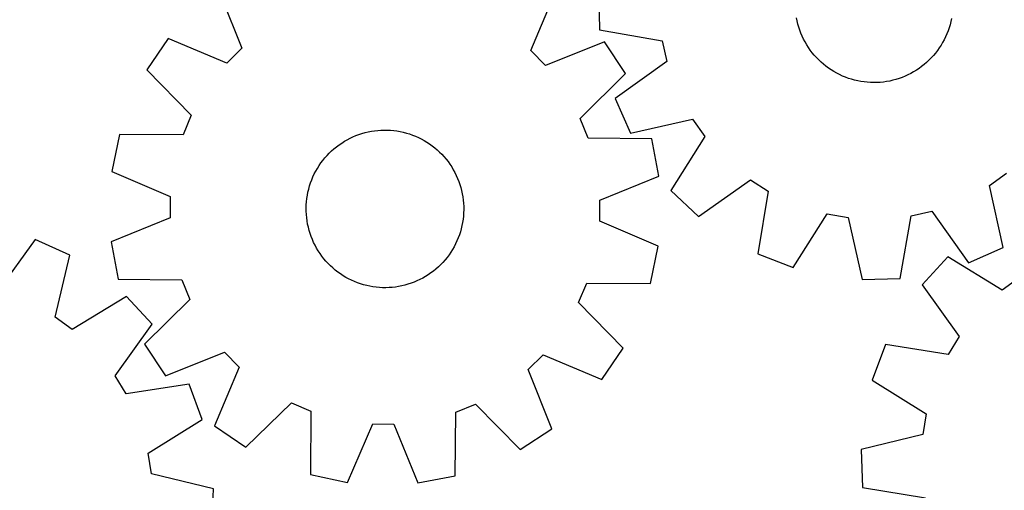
# Model space of a CAD drawing. Header units: millimetres. Extents: x 7 to 1243, y 7 to 1332.
# Tile 7 of 21: x 439 to 739, y 660 to 803. Entities that reach past the tile are written whole.
import ezdxf

# ---------------------------------------------------------------- set-up
doc = ezdxf.new("R2010")
doc.units = ezdxf.units.MM
doc.layers.add('CUT', color=7, linetype='CONTINUOUS', true_color=0x000000)

msp = doc.modelspace()

# ---------------------------------------------------------------- linework, layer by layer
at = {"layer": 'CUT'}
for p, q in [((499.494479, 812.091316), (506.70178, 794.105287)), ((594.69996, 793.390139), (602.198628, 811.256655)), ((615.359529, 811.223185), (615.660633, 799.690848)), ((675.86455, 802.39412), (675.669892, 803.353705)), ((676.098186, 801.443273), (675.86455, 802.39412)), ((676.370411, 800.502747), (676.098186, 801.443273)), ((722.419774, 801.264523), (722.140298, 800.326126)), ((722.660741, 802.213538), (722.419774, 801.264523)), ((722.862799, 803.171592), (722.660741, 802.213538)), ((615.660633, 799.690848), (634.745414, 796.342184)), ((676.680773, 799.574108), (676.370411, 800.502747)), ((677.028754, 798.658901), (676.680773, 799.574108)), ((677.413776, 797.758649), (677.028754, 798.658901)), ((721.467744, 798.487416), (721.075786, 797.590162)), ((721.822778, 799.39991), (721.467744, 798.487416)), ((722.140298, 800.326126), (721.822778, 799.39991)), ((484.251891, 797.094479), (477.764946, 787.554825)), ((502.118407, 789.59581), (484.251891, 797.094479)), ((617.195465, 796.014067), (599.209436, 788.806766)), ((623.52651, 786.370243), (617.195465, 796.014067)), ((634.745414, 796.342184), (636.163981, 790.070793)), ((677.835197, 796.874851), (677.413776, 797.758649)), ((678.292316, 796.008977), (677.835197, 796.874851)), ((678.784373, 795.162469), (678.292316, 796.008977)), ((679.310548, 794.336736), (678.784373, 795.162469)), ((719.685194, 795.004638), (719.152661, 794.18299)), ((720.183769, 795.847323), (719.685194, 795.004638)), ((720.647557, 796.709642), (720.183769, 795.847323)), ((721.075786, 797.590162), (720.647557, 796.709642)), ((506.70178, 794.105287), (502.118407, 789.59581)), ((599.209436, 788.806766), (594.69996, 793.390139)), ((679.869966, 793.533152), (679.310548, 794.336736)), ((680.461695, 792.753055), (679.869966, 793.533152)), ((681.084751, 791.997743), (680.461695, 792.753055)), ((681.738096, 791.268473), (681.084751, 791.997743)), ((717.36046, 791.857759), (716.701506, 791.133553)), ((717.989327, 792.60824), (717.36046, 791.857759)), ((718.587059, 793.383747), (717.989327, 792.60824)), ((719.152661, 794.18299), (718.587059, 793.383747)), ((636.163981, 790.070793), (620.378259, 778.834539)), ((682.420644, 790.566459), (681.738096, 791.268473)), ((683.131257, 789.892869), (682.420644, 790.566459)), ((683.868755, 789.248824), (683.131257, 789.892869)), ((684.631908, 788.635397), (683.868755, 789.248824)), ((714.555324, 789.130408), (713.787459, 788.522889)), ((715.29777, 789.768742), (714.555324, 789.130408)), ((716.013561, 790.436827), (715.29777, 789.768742)), ((716.701506, 791.133553), (716.013561, 790.436827)), ((477.764946, 787.554825), (491.306578, 773.696015)), ((609.761424, 772.733351), (623.52651, 786.370243)), ((685.419446, 788.053609), (684.631908, 788.635397)), ((686.23006, 787.504427), (685.419446, 788.053609)), ((687.0624, 786.988766), (686.23006, 787.504427)), ((687.915079, 786.507484), (687.0624, 786.988766)), ((688.78668, 786.061383), (687.915079, 786.507484)), ((689.675752, 785.651204), (688.78668, 786.061383)), ((709.612945, 785.981017), (708.720734, 785.577711)), ((710.487963, 786.420378), (709.612945, 785.981017)), ((711.344332, 786.895065), (710.487963, 786.420378)), ((712.180626, 787.404287), (711.344332, 786.895065)), ((712.995454, 787.947196), (712.180626, 787.404287)), ((713.787459, 788.522889), (712.995454, 787.947196)), ((690.580814, 785.27763), (689.675752, 785.651204)), ((691.500361, 784.941283), (690.580814, 785.27763)), ((692.432862, 784.642724), (691.500361, 784.941283)), ((693.376764, 784.382448), (692.432862, 784.642724)), ((694.330497, 784.160889), (693.376764, 784.382448)), ((695.292473, 783.978416), (694.330497, 784.160889)), ((696.261092, 783.835332), (695.292473, 783.978416)), ((697.234741, 783.731876), (696.261092, 783.835332)), ((698.211799, 783.66822), (697.234741, 783.731876)), ((699.190641, 783.64447), (698.211799, 783.66822)), ((700.169637, 783.660665), (699.190641, 783.64447)), ((701.147158, 783.716779), (700.169637, 783.660665)), ((702.121576, 783.812717), (701.147158, 783.716779)), ((703.09127, 783.948321), (702.121576, 783.812717)), ((704.054626, 784.123364), (703.09127, 783.948321)), ((705.010041, 784.337556), (704.054626, 784.123364)), ((705.955924, 784.59054), (705.010041, 784.337556)), ((706.890701, 784.881894), (705.955924, 784.59054)), ((707.812816, 785.211134), (706.890701, 784.881894)), ((708.720734, 785.577711), (707.812816, 785.211134)), ((620.378259, 778.834539), (625.069677, 768.295276)), ((491.306578, 773.696015), (488.797796, 767.775821)), ((612.173656, 766.773165), (609.761424, 772.733351)), ((625.069677, 768.295276), (643.983194, 772.504944)), ((643.983194, 772.504944), (647.693737, 767.253796)), ((469.421671, 767.866468), (467.079183, 756.57053)), ((488.797796, 767.775821), (469.421671, 767.866468)), ((541.458667, 767.511805), (542.376008, 767.854123)), ((542.376008, 767.854123), (543.306547, 768.15874)), ((543.306547, 768.15874), (544.248737, 768.425147)), ((544.248737, 768.425147), (545.20101, 768.652903)), ((545.20101, 768.652903), (546.161779, 768.841626)), ((546.161779, 768.841626), (547.129447, 768.991005)), ((547.129447, 768.991005), (548.102403, 769.100789)), ((548.102403, 769.100789), (549.079027, 769.170796)), ((549.079027, 769.170796), (550.057693, 769.20091)), ((550.057693, 769.20091), (551.036774, 769.191081)), ((551.036774, 769.191081), (552.014639, 769.141324)), ((552.014639, 769.141324), (552.98966, 769.051723)), ((552.98966, 769.051723), (553.960215, 768.922427)), ((553.960215, 768.922427), (554.924689, 768.753651)), ((554.924689, 768.753651), (555.881476, 768.545676)), ((555.881476, 768.545676), (556.828984, 768.298848)), ((556.828984, 768.298848), (557.765636, 768.013578)), ((557.765636, 768.013578), (558.689872, 767.69034)), ((536.315457, 764.702326), (537.122483, 765.256767)), ((537.122483, 765.256767), (537.951452, 765.777829)), ((537.951452, 765.777829), (538.800985, 766.264644)), ((538.800985, 766.264644), (539.669667, 766.716404)), ((539.669667, 766.716404), (540.556053, 767.132355)), ((540.556053, 767.132355), (541.458667, 767.511805)), ((558.689872, 767.69034), (559.600155, 767.329674)), ((559.600155, 767.329674), (560.494969, 766.932178)), ((560.494969, 766.932178), (561.372825, 766.498515)), ((561.372825, 766.498515), (562.232262, 766.029406)), ((562.232262, 766.029406), (563.07185, 765.525633)), ((563.07185, 765.525633), (563.89019, 764.988033)), ((563.89019, 764.988033), (564.685922, 764.417501)), ((631.548695, 766.548887), (612.173656, 766.773165)), ((633.707285, 755.216369), (631.548695, 766.548887)), ((647.693737, 767.253796), (637.409559, 750.831917)), ((532.655088, 761.463595), (533.333056, 762.170032)), ((533.333056, 762.170032), (534.039275, 762.848228)), ((534.039275, 762.848228), (534.772569, 763.497054)), ((534.772569, 763.497054), (535.531718, 764.11543)), ((535.531718, 764.11543), (536.315457, 764.702326)), ((564.685922, 764.417501), (565.45772, 763.814988)), ((565.45772, 763.814988), (566.204301, 763.181495)), ((566.204301, 763.181495), (566.92442, 762.518078)), ((566.92442, 762.518078), (567.616881, 761.82584)), ((567.616881, 761.82584), (568.28053, 761.105933)), ((530.24754, 758.379612), (530.801721, 759.186817)), ((530.801721, 759.186817), (531.388366, 759.970745)), ((531.388366, 759.970745), (532.006498, 760.730092)), ((532.006498, 760.730092), (532.655088, 761.463595)), ((568.28053, 761.105933), (568.914263, 760.359557)), ((568.914263, 760.359557), (569.517024, 759.587952)), ((569.517024, 759.587952), (570.087812, 758.792404)), ((467.079183, 756.57053), (484.893557, 748.948818)), ((528.373057, 754.94544), (528.788723, 755.831959)), ((528.788723, 755.831959), (529.240203, 756.700787)), ((529.240203, 756.700787), (529.726745, 757.550476)), ((529.726745, 757.550476), (530.24754, 758.379612)), ((570.087812, 758.792404), (570.625675, 757.974236)), ((570.625675, 757.974236), (571.129719, 757.134811)), ((571.129719, 757.134811), (571.599104, 756.275525)), ((571.599104, 756.275525), (572.033049, 755.397808)), ((734.422601, 752.344231), (739.673749, 756.054775)), ((527.347556, 752.194615), (527.651874, 753.125253)), ((527.651874, 753.125253), (527.993897, 754.042703)), ((527.993897, 754.042703), (528.373057, 754.94544)), ((572.033049, 755.397808), (572.430833, 754.503122)), ((572.430833, 754.503122), (572.791792, 753.592955)), ((572.791792, 753.592955), (573.115327, 752.668823)), ((615.771392, 747.885195), (633.707285, 755.216369)), ((645.777065, 742.890235), (661.639906, 754.017351)), ((661.639906, 754.017351), (667.077529, 750.585886)), ((526.665588, 749.339164), (526.854003, 750.299994)), ((526.854003, 750.299994), (527.081452, 751.25234)), ((527.081452, 751.25234), (527.347556, 752.194615)), ((573.115327, 752.668823), (573.400898, 751.732263)), ((573.400898, 751.732263), (573.648031, 750.784835)), ((573.648031, 750.784835), (573.856314, 749.828114)), ((573.856314, 749.828114), (574.0254, 748.863695)), ((637.409559, 750.831917), (645.777065, 742.890235)), ((667.077529, 750.585886), (663.860568, 731.478464)), ((738.632269, 733.430715), (734.422601, 752.344231)), ((484.893557, 748.948818), (484.841304, 742.519203)), ((526.337357, 746.421811), (526.40705, 747.398457)), ((526.40705, 747.398457), (526.516521, 748.371448)), ((526.516521, 748.371448), (526.665588, 749.339164)), ((574.0254, 748.863695), (574.155009, 747.893181)), ((574.155009, 747.893181), (574.244923, 746.918189)), ((574.244923, 746.918189), (574.294994, 745.94034)), ((615.719139, 741.455579), (615.771392, 747.885195)), ((526.307557, 745.443134), (526.337357, 746.421811)), ((526.317702, 744.464057), (526.307557, 745.443134)), ((526.367773, 743.486208), (526.317702, 744.464057)), ((574.275339, 743.982587), (574.205646, 743.00594)), ((574.305139, 744.961263), (574.275339, 743.982587)), ((574.294994, 745.94034), (574.305139, 744.961263)), ((710.585361, 743.106452), (716.856753, 744.525019)), ((716.856753, 744.525019), (728.093006, 728.739297)), ((484.841304, 742.519203), (466.90541, 735.188028)), ((526.457687, 742.511216), (526.367773, 743.486208)), ((526.587296, 741.540702), (526.457687, 742.511216)), ((526.756382, 740.576283), (526.587296, 741.540702)), ((573.947108, 741.065233), (573.758693, 740.104403)), ((574.096175, 742.032949), (573.947108, 741.065233)), ((574.205646, 743.00594), (574.096175, 742.032949)), ((633.533513, 733.833867), (615.719139, 741.455579)), ((674.630286, 727.343412), (685.027477, 743.693973)), ((685.027477, 743.693973), (691.36435, 742.604601)), ((691.36435, 742.604601), (695.70436, 723.720567)), ((707.236697, 724.021671), (710.585361, 743.106452)), ((526.964665, 739.619563), (526.756382, 740.576283)), ((527.211797, 738.672134), (526.964665, 739.619563)), ((527.497369, 737.735574), (527.211797, 738.672134)), ((573.265139, 738.209782), (572.960822, 737.279144)), ((573.531244, 739.152057), (573.265139, 738.209782)), ((573.758693, 740.104403), (573.531244, 739.152057)), ((443.788341, 735.92458), (432.372541, 720.26821)), ((454.273339, 731.113105), (443.788341, 735.92458)), ((466.90541, 735.188028), (469.064001, 723.85551)), ((527.820904, 736.811442), (527.497369, 737.735574)), ((528.181863, 735.901275), (527.820904, 736.811442)), ((528.579647, 735.006589), (528.181863, 735.901275)), ((529.013592, 734.128873), (528.579647, 735.006589)), ((572.239639, 735.458957), (571.823973, 734.572438)), ((572.618799, 736.361694), (572.239639, 735.458957)), ((572.960822, 737.279144), (572.618799, 736.361694)), ((529.482977, 733.269586), (529.013592, 734.128873)), ((529.987021, 732.430161), (529.482977, 733.269586)), ((530.524884, 731.611993), (529.987021, 732.430161)), ((570.365156, 732.024785), (569.810975, 731.217581)), ((570.885951, 732.853921), (570.365156, 732.024785)), ((571.372493, 733.70361), (570.885951, 732.853921)), ((571.823973, 734.572438), (571.372493, 733.70361)), ((631.191024, 722.537929), (633.533513, 733.833867)), ((728.093006, 728.739297), (738.632269, 733.430715)), ((449.847945, 712.248898), (454.273339, 731.113105)), ((531.095671, 730.816445), (530.524884, 731.611993)), ((531.698433, 730.044841), (531.095671, 730.816445)), ((532.332166, 729.298464), (531.698433, 730.044841)), ((532.995815, 728.578558), (532.332166, 729.298464)), ((567.957608, 728.940802), (567.27964, 728.234365)), ((568.606198, 729.674305), (567.957608, 728.940802)), ((569.22433, 730.433652), (568.606198, 729.674305)), ((569.810975, 731.217581), (569.22433, 730.433652)), ((663.860568, 731.478464), (674.630286, 727.343412)), ((721.755461, 730.565581), (713.915031, 722.103127)), ((738.299889, 720.479734), (721.755461, 730.565581)), ((533.688275, 727.88632), (532.995815, 728.578558)), ((534.408395, 727.222902), (533.688275, 727.88632)), ((535.154975, 726.58941), (534.408395, 727.222902)), ((535.926774, 725.986896), (535.154975, 726.58941)), ((536.722506, 725.416365), (535.926774, 725.986896)), ((565.080978, 726.288968), (564.297238, 725.702071)), ((565.840126, 726.907343), (565.080978, 726.288968)), ((566.57342, 727.556169), (565.840126, 726.907343)), ((567.27964, 728.234365), (566.57342, 727.556169)), ((469.064001, 723.85551), (488.43904, 723.631233)), ((488.43904, 723.631233), (490.851272, 717.671046)), ((537.540846, 724.878765), (536.722506, 725.416365)), ((538.380434, 724.374991), (537.540846, 724.878765)), ((539.239871, 723.905882), (538.380434, 724.374991)), ((540.117727, 723.472219), (539.239871, 723.905882)), ((541.012541, 723.074723), (540.117727, 723.472219)), ((541.922824, 722.714057), (541.012541, 723.074723)), ((559.154029, 722.892592), (558.236688, 722.550274)), ((560.056643, 723.272042), (559.154029, 722.892592)), ((560.943029, 723.687993), (560.056643, 723.272042)), ((561.811711, 724.139753), (560.943029, 723.687993)), ((562.661244, 724.626568), (561.811711, 724.139753)), ((563.490213, 725.14763), (562.661244, 724.626568)), ((564.297238, 725.702071), (563.490213, 725.14763)), ((695.70436, 723.720567), (707.236697, 724.021671)), ((743.506012, 724.25319), (738.299889, 720.479734)), ((542.84706, 722.390819), (541.922824, 722.714057)), ((543.783712, 722.105549), (542.84706, 722.390819)), ((544.73122, 721.858721), (543.783712, 722.105549)), ((545.688007, 721.650746), (544.73122, 721.858721)), ((546.65248, 721.48197), (545.688007, 721.650746)), ((547.623036, 721.352674), (546.65248, 721.48197)), ((548.598057, 721.263073), (547.623036, 721.352674)), ((549.575922, 721.213316), (548.598057, 721.263073)), ((550.555002, 721.203487), (549.575922, 721.213316)), ((551.533669, 721.233601), (550.555002, 721.203487)), ((552.510293, 721.303608), (551.533669, 721.233601)), ((553.483248, 721.413392), (552.510293, 721.303608)), ((554.450916, 721.562771), (553.483248, 721.413392)), ((555.411686, 721.751495), (554.450916, 721.562771)), ((556.363959, 721.97925), (555.411686, 721.751495)), ((557.306149, 722.245657), (556.363959, 721.97925)), ((558.236688, 722.550274), (557.306149, 722.245657)), ((609.306117, 716.708382), (611.8149, 722.628576)), ((611.8149, 722.628576), (631.191024, 722.537929)), ((713.915031, 722.103127), (725.232201, 706.375315)), ((471.594632, 718.574589), (455.056375, 708.478627)), ((479.440236, 710.116931), (471.594632, 718.574589)), ((490.851272, 717.671046), (477.086186, 704.034154)), ((622.84775, 702.849572), (609.306117, 716.708382)), ((455.056375, 708.478627), (449.847945, 712.248898)), ((468.132685, 694.382201), (479.440236, 710.116931)), ((725.232201, 706.375315), (721.866409, 700.896799)), ((477.086186, 704.034154), (483.417231, 694.39033)), ((616.360805, 693.309918), (622.84775, 702.849572)), ((702.721664, 703.883628), (698.716493, 693.064937)), ((721.866409, 700.896799), (702.721664, 703.883628)), ((483.417231, 694.39033), (501.403259, 701.597631)), ((501.403259, 701.597631), (505.912736, 697.014258)), ((593.910916, 696.29911), (598.494289, 700.808587)), ((598.494289, 700.808587), (616.360805, 693.309918)), ((505.912736, 697.014258), (498.414068, 679.147742)), ((601.118216, 678.313081), (593.910916, 696.29911)), ((471.501827, 688.905744), (468.132685, 694.382201)), ((698.716493, 693.064937), (715.190968, 682.865227)), ((490.644742, 691.90428), (471.501827, 688.905744)), ((494.656528, 681.088041), (490.644742, 691.90428)), ((507.953722, 672.660796), (521.812531, 686.202429)), ((521.812531, 686.202429), (527.732725, 683.693647)), ((571.877314, 683.33489), (577.837501, 685.747123)), ((577.837501, 685.747123), (591.474392, 671.982037)), ((478.188294, 670.878258), (494.656528, 681.088041)), ((527.732725, 683.693647), (527.642078, 664.317522)), ((571.653036, 663.959852), (571.877314, 683.33489)), ((715.190968, 682.865227), (714.177919, 676.515705)), ((498.414068, 679.147742), (507.953722, 672.660796)), ((538.938016, 661.975033), (546.559728, 679.789407)), ((546.559728, 679.789407), (552.989344, 679.737155)), ((552.989344, 679.737155), (560.320519, 661.801261)), ((591.474392, 671.982037), (601.118216, 678.313081)), ((714.177919, 676.515705), (695.347471, 671.948798)), ((695.347471, 671.948798), (695.787308, 660.420919)), ((479.205225, 664.529357), (478.188294, 670.878258)), ((498.038463, 659.973966), (479.205225, 664.529357)), ((527.642078, 664.317522), (538.938016, 661.975033)), ((560.320519, 661.801261), (571.653036, 663.959852)), ((497.605675, 648.44582), (498.038463, 659.973966)), ((695.787308, 660.420919), (714.910999, 657.302124))]:
    msp.add_line(p, q, dxfattribs=at)

doc.saveas('drawing.dxf')
